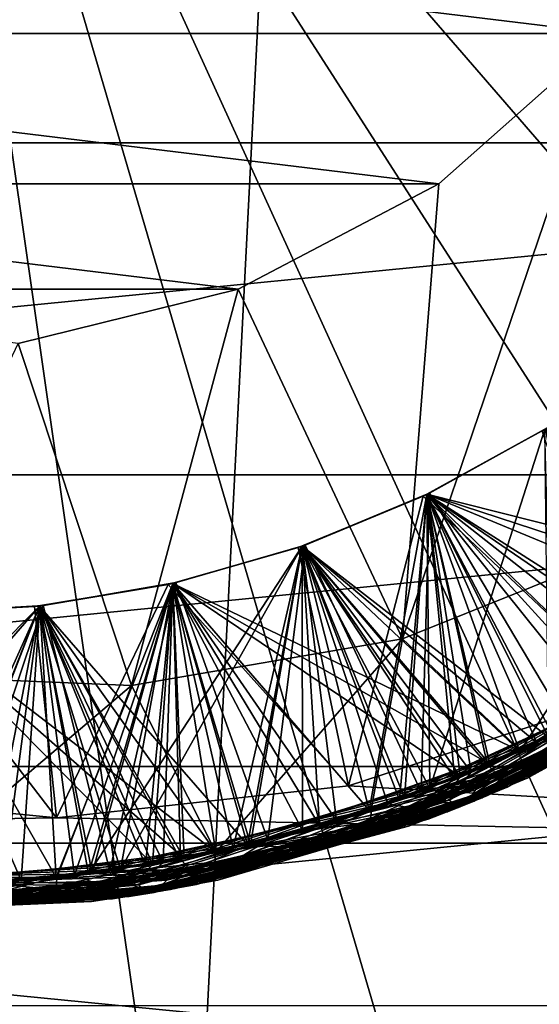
# Model space of a CAD drawing. Header units: metres. Extents: x -147 to 182, y -23 to 81.
# Tile 95 of 212: x 0.152 to 0.844, y -2.119 to -0.811. Entities that reach past the tile are written whole.
import ezdxf

# ---------------------------------------------------------------- set-up
doc = ezdxf.new("R2010")
doc.units = ezdxf.units.M
doc.layers.add('solid_ORA153_SW0001', color=7, linetype='CONTINUOUS')

msp = doc.modelspace()

# ---------------------------------------------------------------- linework, layer by layer
at = {"layer": 'solid_ORA153_SW0001'}
for points in [[(1.018779, 9.925352, -40.900002), (0, -9.9775, -40.900002), (0, 9.9775, -40.900002)], [(1.029396, -9.924256, -40.900002), (0, -9.9775, -40.900002), (1.018779, 9.925352, -40.900002)], [(0, 0, 41.419533), (0, -3.953293, 41.289154), (0.562612, -3.913054, 41.289154)], [(0, 0, 41.419533), (0.562612, -3.913054, 41.289154), (1.113771, -3.793157, 41.289154)], [(0, 0, 41.419533), (1.113771, -3.793157, 41.289154), (1.642257, -3.596042, 41.289154)], [(0, 0, 41.419533), (1.642257, -3.596042, 41.289154), (2.137311, -3.325722, 41.289154)], [(0, 0, 41.419533), (2.137311, -3.325722, 41.289154), (2.588856, -2.9877, 41.289154)], [(0, 0, 41.419533), (2.588856, -2.9877, 41.289154), (2.9877, -2.588856, 41.289154)], [(0, 0, 41.419533), (2.9877, -2.588856, 41.289154), (3.325722, -2.137311, 41.289154)], [(0, 0, 41.419533), (3.325722, -2.137311, 41.289154), (3.596042, -1.642257, 41.289154)], [(0, 0, 41.419533), (3.596042, -1.642257, 41.289154), (3.793157, -1.113771, 41.289154)], [(0, 0, 41.419533), (3.793157, -1.113771, 41.289154), (3.913054, -0.562612, 41.289154)], [(2.501204, -0.496465, 22.694569), (-2.501218, -0.496397, 22.694571), (-2.356516, -0.974336, 22.679079)], [(2.501204, -0.496465, 22.694569), (-2.356516, -0.974336, 22.679079), (2.356491, -0.974398, 22.679077)], [(-1.106815, -0.580916, 38.700001), (1.106815, -0.580916, 38.700001), (0.935646, -0.828896, 38.700001)], [(-1.106815, -0.580916, 38.700001), (0.935646, -0.828896, 38.700001), (-0.935646, -0.828896, 38.700001)], [(-0.935646, -0.828896, 38.700001), (0.935646, -0.828896, 38.700001), (0.71008, -1.028733, 38.700001)], [(-0.935646, -0.828896, 38.700001), (0.71008, -1.028733, 38.700001), (-0.71008, -1.028733, 38.700001)], [(0.935646, -0.828896, 32.400002), (1.006679, -1.495339, 32.400002), (0.661566, -1.633666, 32.400002)], [(0.71008, -1.028733, 32.400002), (0.935646, -0.828896, 32.400002), (0.661566, -1.633666, 32.400002)], [(0.935646, -0.828896, 38.700001), (0.935646, -0.828896, 32.400002), (0.71008, -1.028733, 32.400002)], [(0.71008, -1.028733, 38.700001), (0.935646, -0.828896, 38.700001), (0.71008, -1.028733, 32.400002)], [(2.356491, -0.974398, 22.679077), (-2.356516, -0.974336, 22.679079), (-2.120853, -1.415788, 22.655806)], [(2.356491, -0.974398, 22.679077), (-2.120853, -1.415788, 22.655806), (2.120819, -1.415841, 22.655802)], [(-0.71008, -1.028733, 38.700001), (0.71008, -1.028733, 38.700001), (0.443251, -1.168772, 38.700001)], [(-0.71008, -1.028733, 38.700001), (0.443251, -1.168772, 38.700001), (-0.443251, -1.168772, 38.700001)], [(0.443251, -1.168772, 32.400002), (0.71008, -1.028733, 32.400002), (0.661566, -1.633666, 32.400002)], [(0.71008, -1.028733, 38.700001), (0.71008, -1.028733, 32.400002), (0.443251, -1.168772, 32.400002)], [(0.443251, -1.168772, 38.700001), (0.71008, -1.028733, 38.700001), (0.443251, -1.168772, 32.400002)], [(-0.443251, -1.168772, 38.700001), (0.443251, -1.168772, 38.700001), (0.150683, -1.240886, 38.700001)], [(0.150683, -1.240886, 32.400002), (0.443251, -1.168772, 32.400002), (0.301337, -1.695653, 32.400002)], [(0.443251, -1.168772, 38.700001), (0.443251, -1.168772, 32.400002), (0.150683, -1.240886, 32.400002)], [(0.150683, -1.240886, 38.700001), (0.443251, -1.168772, 38.700001), (0.150683, -1.240886, 32.400002)], [(0.443251, -1.168772, 32.400002), (0.661566, -1.633666, 32.400002), (0.301337, -1.695653, 32.400002)], [(0.150683, -1.240886, 32.400002), (0.301337, -1.695653, 32.400002), (-0.057321, -1.680735, 32.400002)], [(0.68939, -1.443864, 27.600601), (0.847148, -1.357328, 27.613136), (0.967004, -1.705996, 27.4)], [(0.697549, -1.43994, 27.749285), (0.847148, -1.357328, 27.613136), (0.68939, -1.443864, 27.600601)], [(0.694243, -1.441536, 31.800976), (0.694202, -1.441556, 31.949026), (0.851193, -1.354795, 31.961521)], [(0.856049, -1.764285, 32.15778), (0.851193, -1.354795, 31.961521), (0.694202, -1.441556, 31.949026)], [(0.694202, -1.441556, 29.700972), (0.851193, -1.354795, 29.713469), (0.69821, -1.832491, 29.483107)], [(0.694252, -1.441532, 29.84903), (0.851193, -1.354795, 29.713469), (0.694202, -1.441556, 29.700972)], [(0.851193, -1.354795, 29.161522), (0.694243, -1.441536, 29.000977), (0.694202, -1.441556, 29.149025)], [(0.861491, -1.761634, 29.358122), (0.851193, -1.354795, 29.161522), (0.694202, -1.441556, 29.149025)], [(0.851251, -1.354759, 31.813473), (0.694243, -1.441536, 31.800976), (0.851193, -1.354795, 31.961521)], [(0.925247, -1.728999, 31.597292), (0.694243, -1.441536, 31.800976), (0.851251, -1.354759, 31.813473)], [(0.694243, -1.441536, 29.000977), (0.851251, -1.354759, 29.013474), (1.040867, -1.661962, 28.804886)], [(0.851193, -1.354795, 29.161522), (0.851251, -1.354759, 29.013474), (0.694243, -1.441536, 29.000977)], [(0.851251, -1.354759, 28.461527), (0.694278, -1.44152, 28.300978), (0.694243, -1.441536, 28.449028)], [(0.966606, -1.706222, 28.664873), (0.851251, -1.354759, 28.461527), (0.694243, -1.441536, 28.449028)], [(0.851251, -1.354759, 31.261526), (0.694278, -1.44152, 31.100979), (0.694243, -1.441536, 31.249029)], [(1.182451, -1.564395, 31.479557), (0.851251, -1.354759, 31.261526), (0.694243, -1.441536, 31.249029)], [(0.851253, -1.354758, 29.861526), (0.851193, -1.354795, 29.713469), (0.694252, -1.441532, 29.84903)], [(0.945995, -1.717735, 30.198633), (0.694252, -1.441532, 30.400976), (0.851253, -1.354758, 30.413473)], [(0.694278, -1.44152, 30.549032), (0.851253, -1.354758, 30.413473), (0.694252, -1.441532, 30.400976)], [(1.112729, -1.614731, 30.074671), (0.851253, -1.354758, 29.861526), (0.694252, -1.441532, 29.84903)], [(0.694278, -1.44152, 28.300978), (0.851294, -1.354732, 28.313477), (1.004177, -1.684384, 28.102444)], [(0.851251, -1.354759, 28.461527), (0.851294, -1.354732, 28.313477), (0.694278, -1.44152, 28.300978)], [(1.028268, -1.669786, 30.904043), (0.694278, -1.44152, 31.100979), (0.851294, -1.354732, 31.113478)], [(0.851251, -1.354759, 31.261526), (0.851294, -1.354732, 31.113478), (0.694278, -1.44152, 31.100979)], [(0.851294, -1.354732, 30.561529), (0.851253, -1.354758, 30.413473), (0.694278, -1.44152, 30.549032)], [(1.147866, -1.589945, 30.777115), (0.851294, -1.354732, 30.561529), (0.694278, -1.44152, 30.549032)], [(0.854032, -1.353007, 27.761755), (0.847148, -1.357328, 27.613136), (0.697549, -1.43994, 27.749285)], [(0.882637, -1.751135, 27.959463), (0.854032, -1.353007, 27.761755), (0.697549, -1.43994, 27.749285)], [(0.851193, -1.354795, 29.713469), (1.077057, -1.63874, 29.507328), (0.69821, -1.832491, 29.483107)], [(2.120819, -1.415841, 22.655802), (-2.120853, -1.415788, 22.655806), (-1.803051, -1.803193, 22.628267)], [(2.120819, -1.415841, 22.655802), (-1.803051, -1.803193, 22.628267), (1.80301, -1.803234, 22.628263)], [(0.522862, -1.512156, 27.588062), (0.68939, -1.443864, 27.600601), (0.589864, -1.828928, 27.4)], [(0.532209, -1.508891, 27.736805), (0.68939, -1.443864, 27.600601), (0.522862, -1.512156, 27.588062)], [(0.528387, -1.510234, 31.788469), (0.528339, -1.510251, 31.936518), (0.694202, -1.441556, 31.949026)], [(0.856049, -1.764285, 32.15778), (0.694202, -1.441556, 31.949026), (0.528339, -1.510251, 31.936518)], [(0.528339, -1.510251, 29.688465), (0.694202, -1.441556, 29.700972), (0.69821, -1.832491, 29.483107)], [(0.52843, -1.510219, 29.836525), (0.694202, -1.441556, 29.700972), (0.528339, -1.510251, 29.688465)], [(0.694202, -1.441556, 29.149025), (0.528387, -1.510234, 28.988468), (0.528339, -1.510251, 29.136518)], [(0.664431, -1.845008, 29.345961), (0.694202, -1.441556, 29.149025), (0.528339, -1.510251, 29.136518)], [(0.694243, -1.441536, 31.800976), (0.528387, -1.510234, 31.788469), (0.694202, -1.441556, 31.949026)], [(0.731363, -1.819514, 31.585129), (0.528387, -1.510234, 31.788469), (0.694243, -1.441536, 31.800976)], [(0.528387, -1.510234, 28.988468), (0.694243, -1.441536, 29.000977), (0.657863, -1.847359, 28.780664)], [(0.694202, -1.441556, 29.149025), (0.694243, -1.441536, 29.000977), (0.528387, -1.510234, 28.988468)], [(0.694243, -1.441536, 28.449028), (0.528454, -1.510211, 28.288473), (0.528387, -1.510234, 28.436522)], [(0.774956, -1.801378, 28.652712), (0.694243, -1.441536, 28.449028), (0.528387, -1.510234, 28.436522)], [(0.694243, -1.441536, 31.249029), (0.528454, -1.510211, 31.088474), (0.528387, -1.510234, 31.236523)], [(0.817159, -1.782631, 31.455336), (0.694243, -1.441536, 31.249029), (0.528387, -1.510234, 31.236523)], [(0.694252, -1.441532, 29.84903), (0.694202, -1.441556, 29.700972), (0.52843, -1.510219, 29.836525)], [(0.753214, -1.810577, 30.18647), (0.52843, -1.510219, 30.388472), (0.694252, -1.441532, 30.400976)], [(0.528454, -1.510211, 30.536528), (0.694252, -1.441532, 30.400976), (0.52843, -1.510219, 30.388472)], [(0.738221, -1.816742, 30.050449), (0.694252, -1.441532, 29.84903), (0.52843, -1.510219, 29.836525)], [(0.528454, -1.510211, 28.288473), (0.694278, -1.44152, 28.300978), (0.6172, -1.86134, 28.07822)], [(0.694243, -1.441536, 28.449028), (0.694278, -1.44152, 28.300978), (0.528454, -1.510211, 28.288473)], [(0.840221, -1.771877, 30.89188), (0.528454, -1.510211, 31.088474), (0.694278, -1.44152, 31.100979)], [(0.694243, -1.441536, 31.249029), (0.694278, -1.44152, 31.100979), (0.528454, -1.510211, 31.088474)], [(0.694278, -1.44152, 30.549032), (0.694252, -1.441532, 30.400976), (0.528454, -1.510211, 30.536528)], [(0.777877, -1.800119, 30.752892), (0.694278, -1.44152, 30.549032), (0.528454, -1.510211, 30.536528)], [(0.697549, -1.43994, 27.749285), (0.68939, -1.443864, 27.600601), (0.532209, -1.508891, 27.736805)], [(0.686594, -1.836875, 27.947302), (0.697549, -1.43994, 27.749285), (0.532209, -1.508891, 27.736805)], [(0.68939, -1.443864, 27.600601), (0.967004, -1.705996, 27.4), (0.589864, -1.828928, 27.4)], [(0.694278, -1.44152, 28.300978), (1.004177, -1.684384, 28.102444), (0.6172, -1.86134, 28.07822)], [(0.694243, -1.441536, 29.000977), (1.040867, -1.661962, 28.804886), (0.657863, -1.847359, 28.780664)], [(0.664431, -1.845008, 29.345961), (0.861491, -1.761634, 29.358122), (0.694202, -1.441556, 29.149025)], [(0.686594, -1.836875, 27.947302), (0.882637, -1.751135, 27.959463), (0.697549, -1.43994, 27.749285)], [(0.925247, -1.728999, 31.597292), (0.731363, -1.819514, 31.585129), (0.694243, -1.441536, 31.800976)], [(0.774956, -1.801378, 28.652712), (0.966606, -1.706222, 28.664873), (0.694243, -1.441536, 28.449028)], [(0.817159, -1.782631, 31.455336), (1.182451, -1.564395, 31.479557), (0.694243, -1.441536, 31.249029)], [(0.945995, -1.717735, 30.198633), (0.753214, -1.810577, 30.18647), (0.694252, -1.441532, 30.400976)], [(0.738221, -1.816742, 30.050449), (1.112729, -1.614731, 30.074671), (0.694252, -1.441532, 29.84903)], [(1.028268, -1.669786, 30.904043), (0.840221, -1.771877, 30.89188), (0.694278, -1.44152, 31.100979)], [(0.777877, -1.800119, 30.752892), (1.147866, -1.589945, 30.777115), (0.694278, -1.44152, 30.549032)], [(0.818829, -1.781864, 32.290539), (0.661566, -1.633666, 32.400002), (1.006679, -1.495339, 32.400002)], [(1.008092, -1.682044, 32.302704), (0.818829, -1.781864, 32.290539), (1.006679, -1.495339, 32.400002)], [(0.528387, -1.510234, 28.988468), (0.657863, -1.847359, 28.780664), (0.243884, -1.945775, 28.756441)], [(0.356036, -1.559884, 28.975973), (0.528387, -1.510234, 28.988468), (0.243884, -1.945775, 28.756441)], [(0.528339, -1.510251, 29.688465), (0.69821, -1.832491, 29.483107), (0.286488, -1.93996, 29.458885)], [(0.355995, -1.559893, 29.67597), (0.528339, -1.510251, 29.688465), (0.286488, -1.93996, 29.458885)], [(0.349784, -1.561298, 27.575527), (0.522862, -1.512156, 27.588062), (0.589864, -1.828928, 27.4)], [(0.360388, -1.558884, 27.724339), (0.522862, -1.512156, 27.588062), (0.349784, -1.561298, 27.575527)], [(0.356036, -1.559884, 31.775974), (0.355995, -1.559893, 31.924025), (0.528339, -1.510251, 31.936518)], [(0.455323, -1.907407, 32.133556), (0.528339, -1.510251, 31.936518), (0.355995, -1.559893, 31.924025)], [(0.356077, -1.559875, 29.82403), (0.528339, -1.510251, 29.688465), (0.355995, -1.559893, 29.67597)], [(0.528339, -1.510251, 29.136518), (0.356036, -1.559884, 28.975973), (0.355995, -1.559893, 29.124023)], [(0.459459, -1.906415, 29.333797), (0.528339, -1.510251, 29.136518), (0.355995, -1.559893, 29.124023)], [(0.528387, -1.510234, 31.788469), (0.356036, -1.559884, 31.775974), (0.528339, -1.510251, 31.936518)], [(0.52877, -1.888365, 31.572968), (0.356036, -1.559884, 31.775974), (0.528387, -1.510234, 31.788469)], [(0.528339, -1.510251, 29.136518), (0.528387, -1.510234, 28.988468), (0.356036, -1.559884, 28.975973)], [(0.528387, -1.510234, 28.436522), (0.356099, -1.55987, 28.275978), (0.356036, -1.559884, 28.424026)], [(0.57408, -1.875087, 28.640549), (0.528387, -1.510234, 28.436522), (0.356036, -1.559884, 28.424026)], [(0.528387, -1.510234, 31.236523), (0.356099, -1.55987, 31.075977), (0.356036, -1.559884, 31.224028)], [(0.817159, -1.782631, 31.455336), (0.528387, -1.510234, 31.236523), (0.356036, -1.559884, 31.224028)], [(0.52843, -1.510219, 29.836525), (0.528339, -1.510251, 29.688465), (0.356077, -1.559875, 29.82403)], [(0.551465, -1.881863, 30.174309), (0.356077, -1.559875, 30.375977), (0.52843, -1.510219, 30.388472)], [(0.356099, -1.55987, 30.524031), (0.52843, -1.510219, 30.388472), (0.356077, -1.559875, 30.375977)], [(0.738221, -1.816742, 30.050449), (0.52843, -1.510219, 29.836525), (0.356077, -1.559875, 29.82403)], [(0.356099, -1.55987, 28.275978), (0.528454, -1.510211, 28.288473), (0.6172, -1.86134, 28.07822)], [(0.528387, -1.510234, 28.436522), (0.528454, -1.510211, 28.288473), (0.356099, -1.55987, 28.275978)], [(0.436475, -1.911808, 30.867556), (0.356099, -1.55987, 31.075977), (0.528454, -1.510211, 31.088474)], [(0.528387, -1.510234, 31.236523), (0.528454, -1.510211, 31.088474), (0.356099, -1.55987, 31.075977)], [(0.528454, -1.510211, 30.536528), (0.52843, -1.510219, 30.388472), (0.356099, -1.55987, 30.524031)], [(0.777877, -1.800119, 30.752892), (0.528454, -1.510211, 30.536528), (0.356099, -1.55987, 30.524031)], [(0.532209, -1.508891, 27.736805), (0.522862, -1.512156, 27.588062), (0.360388, -1.558884, 27.724339)], [(0.482377, -1.900746, 27.935139), (0.532209, -1.508891, 27.736805), (0.360388, -1.558884, 27.724339)], [(0.642171, -1.852873, 30.879719), (0.436475, -1.911808, 30.867556), (0.528454, -1.510211, 31.088474)], [(0.455323, -1.907407, 32.133556), (0.856049, -1.764285, 32.15778), (0.528339, -1.510251, 31.936518)], [(0.459459, -1.906415, 29.333797), (0.664431, -1.845008, 29.345961), (0.528339, -1.510251, 29.136518)], [(0.482377, -1.900746, 27.935139), (0.686594, -1.836875, 27.947302), (0.532209, -1.508891, 27.736805)], [(0.731363, -1.819514, 31.585129), (0.52877, -1.888365, 31.572968), (0.528387, -1.510234, 31.788469)], [(0.57408, -1.875087, 28.640549), (0.774956, -1.801378, 28.652712), (0.528387, -1.510234, 28.436522)], [(0.753214, -1.810577, 30.18647), (0.551465, -1.881863, 30.174309), (0.52843, -1.510219, 30.388472)], [(0.840221, -1.771877, 30.89188), (0.642171, -1.852873, 30.879719), (0.528454, -1.510211, 31.088474)], [(0.172226, -1.590704, 27.562988), (0.349784, -1.561298, 27.575527), (0.201641, -1.871372, 27.4)], [(0.183877, -1.589399, 27.711859), (0.349784, -1.561298, 27.575527), (0.172226, -1.590704, 27.562988)], [(0.179127, -1.589941, 31.763472), (0.179069, -1.589948, 31.911522), (0.355995, -1.559893, 31.924025)], [(0.455323, -1.907407, 32.133556), (0.355995, -1.559893, 31.924025), (0.179069, -1.589948, 31.911522)], [(0.179069, -1.589948, 29.663467), (0.355995, -1.559893, 29.67597), (0.286488, -1.93996, 29.458885)], [(0.1792, -1.589933, 29.811531), (0.355995, -1.559893, 29.67597), (0.179069, -1.589948, 29.663467)], [(0.355995, -1.559893, 29.124023), (0.179127, -1.589941, 28.963472), (0.179069, -1.589948, 29.111521)], [(0.249017, -1.945125, 29.321636), (0.355995, -1.559893, 29.124023), (0.179069, -1.589948, 29.111521)], [(0.356036, -1.559884, 31.775974), (0.179127, -1.589941, 31.763472), (0.355995, -1.559893, 31.924025)], [(0.319883, -1.934734, 31.560804), (0.179127, -1.589941, 31.763472), (0.356036, -1.559884, 31.775974)], [(0.179127, -1.589941, 28.963472), (0.356036, -1.559884, 28.975973), (0.243884, -1.945775, 28.756441)], [(0.355995, -1.559893, 29.124023), (0.356036, -1.559884, 28.975973), (0.179127, -1.589941, 28.963472)], [(0.356036, -1.559884, 28.424026), (0.179234, -1.589929, 28.263479), (0.179127, -1.589941, 28.411526)], [(0.36637, -1.926472, 28.628387), (0.356036, -1.559884, 28.424026), (0.179127, -1.589941, 28.411526)], [(0.356036, -1.559884, 31.224028), (0.179234, -1.589929, 31.06348), (0.179127, -1.589941, 31.211525)], [(0.413392, -1.916932, 31.431112), (0.356036, -1.559884, 31.224028), (0.179127, -1.589941, 31.211525)], [(0.356077, -1.559875, 29.82403), (0.355995, -1.559893, 29.67597), (0.1792, -1.589933, 29.811531)], [(0.343151, -1.930743, 30.162146), (0.1792, -1.589933, 30.363478), (0.356077, -1.559875, 30.375977)], [(0.179234, -1.589929, 30.511534), (0.356077, -1.559875, 30.375977), (0.1792, -1.589933, 30.363478)], [(0.328954, -1.933212, 30.026228), (0.356077, -1.559875, 29.82403), (0.1792, -1.589933, 29.811531)], [(0.179234, -1.589929, 28.263479), (0.356099, -1.55987, 28.275978), (0.201163, -1.950655, 28.053999)], [(0.356036, -1.559884, 28.424026), (0.356099, -1.55987, 28.275978), (0.179234, -1.589929, 28.263479)], [(0.225583, -1.947982, 30.855394), (0.179234, -1.589929, 31.06348), (0.356099, -1.55987, 31.075977)], [(0.356036, -1.559884, 31.224028), (0.356099, -1.55987, 31.075977), (0.179234, -1.589929, 31.06348)], [(0.356099, -1.55987, 30.524031), (0.356077, -1.559875, 30.375977), (0.179234, -1.589929, 30.511534)], [(0.371263, -1.925535, 30.72867), (0.356099, -1.55987, 30.524031), (0.179234, -1.589929, 30.511534)], [(0.360388, -1.558884, 27.724339), (0.349784, -1.561298, 27.575527), (0.183877, -1.589399, 27.711859)], [(0.272416, -1.941986, 27.922977), (0.360388, -1.558884, 27.724339), (0.183877, -1.589399, 27.711859)], [(0.356099, -1.55987, 28.275978), (0.6172, -1.86134, 28.07822), (0.201163, -1.950655, 28.053999)], [(0.349784, -1.561298, 27.575527), (0.589864, -1.828928, 27.4), (0.201641, -1.871372, 27.4)], [(0.436475, -1.911808, 30.867556), (0.225583, -1.947982, 30.855394), (0.356099, -1.55987, 31.075977)], [(0.249017, -1.945125, 29.321636), (0.459459, -1.906415, 29.333797), (0.355995, -1.559893, 29.124023)], [(0.272416, -1.941986, 27.922977), (0.482377, -1.900746, 27.935139), (0.360388, -1.558884, 27.724339)], [(0.52877, -1.888365, 31.572968), (0.319883, -1.934734, 31.560804), (0.356036, -1.559884, 31.775974)], [(0.328954, -1.933212, 30.026228), (0.738221, -1.816742, 30.050449), (0.356077, -1.559875, 29.82403)], [(0.551465, -1.881863, 30.174309), (0.343151, -1.930743, 30.162146), (0.356077, -1.559875, 30.375977)], [(0.36637, -1.926472, 28.628387), (0.57408, -1.875087, 28.640549), (0.356036, -1.559884, 28.424026)], [(0.413392, -1.916932, 31.431112), (0.817159, -1.782631, 31.455336), (0.356036, -1.559884, 31.224028)], [(0.371263, -1.925535, 30.72867), (0.777877, -1.800119, 30.752892), (0.356099, -1.55987, 30.524031)], [(0.985231, -1.723072, 31.487129), (1.182451, -1.564395, 31.479557), (0.817159, -1.782631, 31.455336)], [(1.201119, -1.580252, 28.793064), (0.83536, -1.800572, 28.769053), (1.040867, -1.661962, 28.804886)], [(1.082932, -1.679321, 28.754852), (0.83536, -1.800572, 28.769053), (1.201119, -1.580252, 28.793064)], [(0.179127, -1.589941, 28.963472), (0.243884, -1.945775, 28.756441), (-0.181579, -1.952575, 28.73222)], [(-0.000016, -1.6, 28.950972), (0.179127, -1.589941, 28.963472), (-0.181579, -1.952575, 28.73222)], [(0.179069, -1.589948, 29.663467), (0.286488, -1.93996, 29.458885), (-0.138723, -1.956087, 29.434662)], [(-0.000052, -1.6, 29.65097), (0.179069, -1.589948, 29.663467), (-0.138723, -1.956087, 29.434662)], [(-0.007521, -1.599982, 27.550449), (0.172226, -1.590704, 27.562988), (0.201641, -1.871372, 27.4)], [(0.005167, -1.599992, 27.699387), (0.172226, -1.590704, 27.562988), (-0.007521, -1.599982, 27.550449)], [(-0.000016, -1.6, 31.750973), (-0.000052, -1.6, 31.899023), (0.179069, -1.589948, 31.911522)], [(0.033159, -1.96072, 32.109333), (0.179069, -1.589948, 31.911522), (-0.000052, -1.6, 31.899023)], [(0.00003, -1.6, 29.799028), (0.179069, -1.589948, 29.663467), (-0.000052, -1.6, 29.65097)], [(0.179069, -1.589948, 29.111521), (-0.000016, -1.6, 28.950972), (-0.000052, -1.6, 29.099024)], [(0.035611, -1.960677, 29.309473), (0.179069, -1.589948, 29.111521), (-0.000052, -1.6, 29.099024)], [(0.179127, -1.589941, 31.763472), (-0.000016, -1.6, 31.750973), (0.179069, -1.589948, 31.911522)], [(0.107186, -1.958068, 31.548643), (-0.000016, -1.6, 31.750973), (0.179127, -1.589941, 31.763472)], [(0.179069, -1.589948, 29.111521), (0.179127, -1.589941, 28.963472), (-0.000016, -1.6, 28.950972)], [(0.179127, -1.589941, 28.411526), (0.000056, -1.6, 28.250977), (-0.000016, -1.6, 28.399025)], [(0.154297, -1.95492, 28.616224), (0.179127, -1.589941, 28.411526), (-0.000016, -1.6, 28.399025)], [(0.179127, -1.589941, 31.211525), (0.000056, -1.6, 31.050978), (-0.000016, -1.6, 31.199026)], [(0.413392, -1.916932, 31.431112), (0.179127, -1.589941, 31.211525), (-0.000016, -1.6, 31.199026)], [(0.1792, -1.589933, 29.811531), (0.179069, -1.589948, 29.663467), (0.00003, -1.6, 29.799028)], [(0.130751, -1.956636, 30.149984), (0.00003, -1.6, 30.350975), (0.1792, -1.589933, 30.363478)], [(0.000056, -1.6, 30.499031), (0.1792, -1.589933, 30.363478), (0.00003, -1.6, 30.350975)], [(0.328954, -1.933212, 30.026228), (0.1792, -1.589933, 29.811531), (0.00003, -1.6, 29.799028)], [(0.000056, -1.6, 28.250977), (0.179234, -1.589929, 28.263479), (0.201163, -1.950655, 28.053999)], [(0.179127, -1.589941, 28.411526), (0.179234, -1.589929, 28.263479), (0.000056, -1.6, 28.250977)], [(0.012005, -1.960963, 30.843231), (0.000056, -1.6, 31.050978), (0.179234, -1.589929, 31.06348)], [(0.179127, -1.589941, 31.211525), (0.179234, -1.589929, 31.06348), (0.000056, -1.6, 31.050978)], [(0.179234, -1.589929, 30.511534), (0.1792, -1.589933, 30.363478), (0.000056, -1.6, 30.499031)], [(0.371263, -1.925535, 30.72867), (0.179234, -1.589929, 30.511534), (0.000056, -1.6, 30.499031)], [(0.183877, -1.589399, 27.711859), (0.172226, -1.590704, 27.562988), (0.005167, -1.599992, 27.699387)], [(0.059212, -1.960106, 27.910814), (0.183877, -1.589399, 27.711859), (0.005167, -1.599992, 27.699387)], [(0.225583, -1.947982, 30.855394), (0.012005, -1.960963, 30.843231), (0.179234, -1.589929, 31.06348)], [(0.033159, -1.96072, 32.109333), (0.455323, -1.907407, 32.133556), (0.179069, -1.589948, 31.911522)], [(0.035611, -1.960677, 29.309473), (0.249017, -1.945125, 29.321636), (0.179069, -1.589948, 29.111521)], [(0.059212, -1.960106, 27.910814), (0.272416, -1.941986, 27.922977), (0.183877, -1.589399, 27.711859)], [(0.319883, -1.934734, 31.560804), (0.107186, -1.958068, 31.548643), (0.179127, -1.589941, 31.763472)], [(0.343151, -1.930743, 30.162146), (0.130751, -1.956636, 30.149984), (0.1792, -1.589933, 30.363478)], [(0.154297, -1.95492, 28.616224), (0.36637, -1.926472, 28.628387), (0.179127, -1.589941, 28.411526)], [(1.040842, -1.690061, 30.79076), (1.147866, -1.589945, 30.777115), (0.777877, -1.800119, 30.752892)], [(1.195484, -1.584448, 28.001274), (0.882637, -1.751135, 27.959463), (0.82811, -1.803855, 27.977209)], [(1.195484, -1.584448, 28.001274), (0.82811, -1.803855, 27.977209), (1.145791, -1.637052, 28.026896)], [(0.000056, -1.6, 28.250977), (0.201163, -1.950655, 28.053999), (-0.224347, -1.948125, 28.029776)], [(-0.007521, -1.599982, 27.550449), (0.201641, -1.871372, 27.4), (-0.180869, -1.83362, 27.4)], [(-0.095801, -1.958659, 30.002005), (0.328954, -1.933212, 30.026228), (0.00003, -1.6, 29.799028)], [(-0.059613, -1.960094, 28.604063), (0.154297, -1.95492, 28.616224), (-0.000016, -1.6, 28.399025)], [(-0.052833, -1.960288, 30.704449), (0.371263, -1.925535, 30.72867), (0.000056, -1.6, 30.499031)], [(-0.009839, -1.960975, 31.406891), (0.413392, -1.916932, 31.431112), (-0.000016, -1.6, 31.199026)], [(1.165096, -1.606925, 28.699154), (0.966606, -1.706222, 28.664873), (0.79361, -1.819297, 28.675089)], [(1.165096, -1.606925, 28.699154), (0.79361, -1.819297, 28.675089), (1.136619, -1.643434, 28.726273)], [(0.827424, -1.818831, 32.206429), (1.19987, -1.597839, 32.230621), (0.928574, -1.754254, 32.183498)], [(1.090108, -1.674672, 32.255329), (1.19987, -1.597839, 32.230621), (0.827424, -1.818831, 32.206429)], [(1.095348, -1.655256, 30.094389), (1.112729, -1.614731, 30.074671), (0.738221, -1.816742, 30.050449)], [(1.148834, -1.618662, 29.489424), (0.77607, -1.82691, 29.46541), (1.077057, -1.63874, 29.507328)], [(1.106227, -1.664069, 29.456404), (0.77607, -1.82691, 29.46541), (1.148834, -1.618662, 29.489424)], [(0.801086, -1.830584, 31.50482), (1.176683, -1.614991, 31.529013), (0.985231, -1.723072, 31.487129)], [(1.099496, -1.668523, 31.555954), (1.176683, -1.614991, 31.529013), (0.801086, -1.830584, 31.50482)], [(0.413428, -1.916924, 32.266216), (0.301337, -1.695653, 32.400002), (0.661566, -1.633666, 32.400002)], [(0.619818, -1.860469, 32.278378), (0.413428, -1.916924, 32.266216), (0.661566, -1.633666, 32.400002)], [(0.818829, -1.781864, 32.290539), (0.619818, -1.860469, 32.278378), (0.661566, -1.633666, 32.400002)], [(1.134286, -1.628819, 29.397032), (0.861491, -1.761634, 29.358122), (0.758823, -1.834079, 29.372967)], [(1.134286, -1.628819, 29.397032), (0.758823, -1.834079, 29.372967), (1.127412, -1.649763, 29.42565)], [(0.774581, -1.841956, 30.803211), (1.153251, -1.631806, 30.827404), (1.040842, -1.690061, 30.79076)], [(1.108849, -1.662322, 30.856581), (1.153251, -1.631806, 30.827404), (0.774581, -1.841956, 30.803211)], [(0.77607, -1.82691, 29.46541), (0.69821, -1.832491, 29.483107), (1.077057, -1.63874, 29.507328)], [(0.747915, -1.852944, 30.101603), (1.129578, -1.648281, 30.125795), (1.095348, -1.655256, 30.094389)], [(1.118167, -1.656069, 30.157206), (1.129578, -1.648281, 30.125795), (0.747915, -1.852944, 30.101603)], [(1.136619, -1.643434, 28.726273), (0.757113, -1.849205, 28.702156), (1.082932, -1.679321, 28.754852)], [(0.79361, -1.819297, 28.675089), (0.757113, -1.849205, 28.702156), (1.136619, -1.643434, 28.726273)], [(1.145791, -1.637052, 28.026896), (0.767441, -1.844942, 28.002779), (1.059428, -1.694248, 28.053299)], [(0.82811, -1.803855, 27.977209), (0.767441, -1.844942, 28.002779), (1.145791, -1.637052, 28.026896)], [(0.715988, -1.851221, 30.070377), (1.095348, -1.655256, 30.094389), (0.738221, -1.816742, 30.050449)], [(0.747915, -1.852944, 30.101603), (1.095348, -1.655256, 30.094389), (0.715988, -1.851221, 30.070377)], [(0.72396, -1.848179, 30.162252), (0.945995, -1.717735, 30.198633), (1.103272, -1.650053, 30.186317)], [(0.72396, -1.848179, 30.162252), (1.103272, -1.650053, 30.186317), (0.736379, -1.857581, 30.133089)], [(1.103272, -1.650053, 30.186317), (1.118167, -1.656069, 30.157206), (0.736379, -1.857581, 30.133089)], [(0.736379, -1.857581, 30.133089), (1.118167, -1.656069, 30.157206), (0.747915, -1.852944, 30.101603)], [(1.127412, -1.649763, 29.42565), (0.746761, -1.853409, 29.401533), (1.106227, -1.664069, 29.456404)], [(0.758823, -1.834079, 29.372967), (0.746761, -1.853409, 29.401533), (1.127412, -1.649763, 29.42565)], [(0.83536, -1.800572, 28.769053), (0.657863, -1.847359, 28.780664), (1.040867, -1.661962, 28.804886)], [(0.689211, -1.861417, 30.860165), (0.840221, -1.771877, 30.89188), (1.028268, -1.669786, 30.904043)], [(0.689211, -1.861417, 30.860165), (1.028268, -1.669786, 30.904043), (1.072168, -1.670431, 30.884232)], [(0.689211, -1.861417, 30.860165), (1.072168, -1.670431, 30.884232), (0.725935, -1.861687, 30.832464)], [(0.704979, -1.869724, 32.231213), (1.090108, -1.674672, 32.255329), (0.827424, -1.818831, 32.206429)], [(1.008843, -1.709421, 32.280056), (1.090108, -1.674672, 32.255329), (0.704979, -1.869724, 32.231213)], [(0.715469, -1.865735, 31.531837), (1.099496, -1.668523, 31.555954), (0.801086, -1.830584, 31.50482)], [(1.040688, -1.690223, 31.582144), (1.099496, -1.668523, 31.555954), (0.715469, -1.865735, 31.531837)], [(1.106227, -1.664069, 29.456404), (0.721743, -1.863317, 29.432213), (0.77607, -1.82691, 29.46541)], [(0.746761, -1.853409, 29.401533), (0.721743, -1.863317, 29.432213), (1.106227, -1.664069, 29.456404)], [(0.725935, -1.861687, 30.832464), (1.108849, -1.662322, 30.856581), (0.774581, -1.841956, 30.803211)], [(1.072168, -1.670431, 30.884232), (1.108849, -1.662322, 30.856581), (0.725935, -1.861687, 30.832464)], [(-0.011604, -1.960966, 32.24189), (-0.057321, -1.680735, 32.400002), (0.301337, -1.695653, 32.400002)], [(0.893759, -1.772309, 28.072695), (0.6172, -1.86134, 28.07822), (1.004177, -1.684384, 28.102444)], [(1.082932, -1.679321, 28.754852), (0.695709, -1.873193, 28.730661), (0.83536, -1.800572, 28.769053)], [(0.757113, -1.849205, 28.702156), (0.695709, -1.873193, 28.730661), (1.082932, -1.679321, 28.754852)], [(1.008843, -1.709421, 32.280056), (0.818829, -1.781864, 32.290539), (1.008092, -1.682044, 32.302704)], [(0.202115, -1.950556, 32.254051), (-0.011604, -1.960966, 32.24189), (0.301337, -1.695653, 32.400002)], [(0.413428, -1.916924, 32.266216), (0.202115, -1.950556, 32.254051), (0.301337, -1.695653, 32.400002)], [(0.65422, -1.874001, 31.558077), (0.925247, -1.728999, 31.597292), (1.040688, -1.690223, 31.582144)], [(0.65422, -1.874001, 31.558077), (1.040688, -1.690223, 31.582144), (0.715469, -1.865735, 31.531837)], [(0.6553, -1.873563, 30.766747), (1.040842, -1.690061, 30.79076), (0.777877, -1.800119, 30.752892)], [(0.774581, -1.841956, 30.803211), (1.040842, -1.690061, 30.79076), (0.6553, -1.873563, 30.766747)], [(1.059428, -1.694248, 28.053299), (0.669541, -1.882705, 28.029108), (0.893759, -1.772309, 28.072695)], [(0.767441, -1.844942, 28.002779), (0.669541, -1.882705, 28.029108), (1.059428, -1.694248, 28.053299)], [(0.589864, -1.828928, 27.4), (0.967004, -1.705996, 27.4), (1.907236, -1.904952, 27.4)], [(0.619, -1.885928, 32.255989), (0.818829, -1.781864, 32.290539), (1.008843, -1.709421, 32.280056)], [(0.619, -1.885928, 32.255989), (1.008843, -1.709421, 32.280056), (0.704979, -1.869724, 32.231213)], [(0.79361, -1.819297, 28.675089), (0.966606, -1.706222, 28.664873), (0.774956, -1.801378, 28.652712)], [(0.593915, -1.893917, 31.463118), (0.985231, -1.723072, 31.487129), (0.817159, -1.782631, 31.455336)], [(0.801086, -1.830584, 31.50482), (0.985231, -1.723072, 31.487129), (0.593915, -1.893917, 31.463118)], [(0.72396, -1.848179, 30.162252), (0.753214, -1.810577, 30.18647), (0.945995, -1.717735, 30.198633)], [(0.65422, -1.874001, 31.558077), (0.731363, -1.819514, 31.585129), (0.925247, -1.728999, 31.597292)], [(0.82811, -1.803855, 27.977209), (0.882637, -1.751135, 27.959463), (0.686594, -1.836875, 27.947302)], [(0.5319, -1.91226, 32.159485), (0.856049, -1.764285, 32.15778), (0.455323, -1.907407, 32.133556)], [(0.5319, -1.91226, 32.159485), (0.928574, -1.754254, 32.183498), (0.856049, -1.764285, 32.15778)], [(0.827424, -1.818831, 32.206429), (0.928574, -1.754254, 32.183498), (0.5319, -1.91226, 32.159485)], [(0.758823, -1.834079, 29.372967), (0.861491, -1.761634, 29.358122), (0.664431, -1.845008, 29.345961)], [(0.893759, -1.772309, 28.072695), (0.494036, -1.92245, 28.048681), (0.6172, -1.86134, 28.07822)], [(0.669541, -1.882705, 28.029108), (0.494036, -1.92245, 28.048681), (0.893759, -1.772309, 28.072695)], [(0.689211, -1.861417, 30.860165), (0.642171, -1.852873, 30.879719), (0.840221, -1.771877, 30.89188)], [(0.593915, -1.893917, 31.463118), (0.817159, -1.782631, 31.455336), (0.413392, -1.916932, 31.431112)], [(0.619, -1.885928, 32.255989), (0.619818, -1.860469, 32.278378), (0.818829, -1.781864, 32.290539)], [(1.80301, -1.803234, 22.628263), (-1.803051, -1.803193, 22.628267), (-1.415617, -2.120968, 22.600697)], [(1.80301, -1.803234, 22.628263), (-1.415617, -2.120968, 22.600697), (1.415571, -2.120998, 22.600693)], [(0.6553, -1.873563, 30.766747), (0.777877, -1.800119, 30.752892), (0.371263, -1.925535, 30.72867)], [(0.82811, -1.803855, 27.977209), (0.482377, -1.900746, 27.935139), (0.422247, -1.939424, 27.953144)], [(0.82811, -1.803855, 27.977209), (0.422247, -1.939424, 27.953144), (0.767441, -1.844942, 28.002779)], [(0.83536, -1.800572, 28.769053), (0.430945, -1.937568, 28.745041), (0.657863, -1.847359, 28.780664)], [(0.695709, -1.873193, 28.730661), (0.430945, -1.937568, 28.745041), (0.83536, -1.800572, 28.769053)], [(0.82811, -1.803855, 27.977209), (0.686594, -1.836875, 27.947302), (0.482377, -1.900746, 27.935139)], [(0.79361, -1.819297, 28.675089), (0.774956, -1.801378, 28.652712), (0.57408, -1.875087, 28.640549)], [(0.715988, -1.851221, 30.070377), (0.738221, -1.816742, 30.050449), (0.328954, -1.933212, 30.026228)], [(0.416112, -1.954387, 32.182232), (0.827424, -1.818831, 32.206429), (0.5319, -1.91226, 32.159485)], [(0.704979, -1.869724, 32.231213), (0.827424, -1.818831, 32.206429), (0.416112, -1.954387, 32.182232)], [(0.72396, -1.848179, 30.162252), (0.551465, -1.881863, 30.174309), (0.753214, -1.810577, 30.18647)], [(0.201641, -1.871372, 27.4), (0.589864, -1.828928, 27.4), (1.907236, -1.904952, 27.4)], [(0.77607, -1.82691, 29.46541), (0.367393, -1.950617, 29.441399), (0.69821, -1.832491, 29.483107)], [(0.721743, -1.863317, 29.432213), (0.367393, -1.950617, 29.441399), (0.77607, -1.82691, 29.46541)], [(0.79361, -1.819297, 28.675089), (0.57408, -1.875087, 28.640549), (0.38524, -1.947113, 28.651024)], [(0.79361, -1.819297, 28.675089), (0.38524, -1.947113, 28.651024), (0.757113, -1.849205, 28.702156)], [(0.38786, -1.960189, 31.480625), (0.801086, -1.830584, 31.50482), (0.593915, -1.893917, 31.463118)], [(0.715469, -1.865735, 31.531837), (0.801086, -1.830584, 31.50482), (0.38786, -1.960189, 31.480625)], [(0.65422, -1.874001, 31.558077), (0.52877, -1.888365, 31.572968), (0.731363, -1.819514, 31.585129)], [(-0.180869, -1.83362, 27.4), (0.201641, -1.871372, 27.4), (-1.907236, -1.904952, 27.4)], [(0.367393, -1.950617, 29.441399), (0.286488, -1.93996, 29.458885), (0.69821, -1.832491, 29.483107)], [(0.758823, -1.834079, 29.372967), (0.459459, -1.906415, 29.333797), (0.348093, -1.954095, 29.348902)], [(0.758823, -1.834079, 29.372967), (0.348093, -1.954095, 29.348902), (0.746761, -1.853409, 29.401533)], [(0.767441, -1.844942, 28.002779), (0.35327, -1.966717, 27.978662), (0.669541, -1.882705, 28.029108)], [(0.422247, -1.939424, 27.953144), (0.35327, -1.966717, 27.978662), (0.767441, -1.844942, 28.002779)], [(0.359528, -1.965583, 30.779018), (0.774581, -1.841956, 30.803211), (0.6553, -1.873563, 30.766747)], [(0.725935, -1.861687, 30.832464), (0.774581, -1.841956, 30.803211), (0.359528, -1.965583, 30.779018)], [(0.758823, -1.834079, 29.372967), (0.664431, -1.845008, 29.345961), (0.459459, -1.906415, 29.333797)], [(0.430945, -1.937568, 28.745041), (0.243884, -1.945775, 28.756441), (0.657863, -1.847359, 28.780664)], [(0.274218, -1.965881, 30.8361), (0.436475, -1.911808, 30.867556), (0.642171, -1.852873, 30.879719)], [(0.274218, -1.965881, 30.8361), (0.642171, -1.852873, 30.879719), (0.689211, -1.861417, 30.860165)], [(0.303495, -1.961517, 30.046364), (0.715988, -1.851221, 30.070377), (0.328954, -1.933212, 30.026228)], [(0.331121, -1.970567, 30.07741), (0.715988, -1.851221, 30.070377), (0.303495, -1.961517, 30.046364)], [(0.310996, -1.9604, 30.138186), (0.551465, -1.881863, 30.174309), (0.72396, -1.848179, 30.162252)], [(0.310996, -1.9604, 30.138186), (0.72396, -1.848179, 30.162252), (0.32022, -1.97239, 30.108973)], [(0.72396, -1.848179, 30.162252), (0.736379, -1.857581, 30.133089), (0.32022, -1.97239, 30.108973)], [(0.32022, -1.97239, 30.108973), (0.736379, -1.857581, 30.133089), (0.331121, -1.970567, 30.07741)], [(0.331121, -1.970567, 30.07741), (0.747915, -1.852944, 30.101603), (0.715988, -1.851221, 30.070377)], [(0.736379, -1.857581, 30.133089), (0.747915, -1.852944, 30.101603), (0.331121, -1.970567, 30.07741)], [(0.746761, -1.853409, 29.401533), (0.331254, -1.970545, 29.377417), (0.721743, -1.863317, 29.432213)], [(0.348093, -1.954095, 29.348902), (0.331254, -1.970545, 29.377417), (0.746761, -1.853409, 29.401533)], [(0.757113, -1.849205, 28.702156), (0.342267, -1.968662, 28.67804), (0.695709, -1.873193, 28.730661)], [(0.38524, -1.947113, 28.651024), (0.342267, -1.968662, 28.67804), (0.757113, -1.849205, 28.702156)], [(0.494036, -1.92245, 28.048681), (0.201163, -1.950655, 28.053999), (0.6172, -1.86134, 28.07822)], [(0.274218, -1.965881, 30.8361), (0.689211, -1.861417, 30.860165), (0.309138, -1.974157, 30.808348)], [(0.286945, -1.977505, 32.207096), (0.704979, -1.869724, 32.231213), (0.416112, -1.954387, 32.182232)], [(0.619, -1.885928, 32.255989), (0.704979, -1.869724, 32.231213), (0.286945, -1.977505, 32.207096)], [(0.298046, -1.975862, 31.507721), (0.715469, -1.865735, 31.531837), (0.38786, -1.960189, 31.480625)], [(0.65422, -1.874001, 31.558077), (0.715469, -1.865735, 31.531837), (0.298046, -1.975862, 31.507721)], [(0.721743, -1.863317, 29.432213), (0.303362, -1.975053, 29.408022), (0.367393, -1.950617, 29.441399)], [(0.331254, -1.970545, 29.377417), (0.303362, -1.975053, 29.408022), (0.721743, -1.863317, 29.432213)], [(0.689211, -1.861417, 30.860165), (0.725935, -1.861687, 30.832464), (0.309138, -1.974157, 30.808348)], [(0.309138, -1.974157, 30.808348), (0.725935, -1.861687, 30.832464), (0.359528, -1.965583, 30.779018)], [(0.619, -1.885928, 32.255989), (0.413428, -1.916924, 32.266216), (0.619818, -1.860469, 32.278378)], [(0.201641, -1.871372, 27.4), (1.907236, -1.904952, 27.4), (-1.907236, -1.904952, 27.4)], [(0.237343, -1.970673, 31.534012), (0.52877, -1.888365, 31.572968), (0.65422, -1.874001, 31.558077)], [(0.237343, -1.970673, 31.534012), (0.65422, -1.874001, 31.558077), (0.298046, -1.975862, 31.507721)], [(0.239432, -1.970363, 30.742735), (0.6553, -1.873563, 30.766747), (0.371263, -1.925535, 30.72867)], [(0.359528, -1.965583, 30.779018), (0.6553, -1.873563, 30.766747), (0.239432, -1.970363, 30.742735)], [(0.669541, -1.882705, 28.029108), (0.248209, -1.982739, 28.004917), (0.494036, -1.92245, 28.048681)], [(0.35327, -1.966717, 27.978662), (0.248209, -1.982739, 28.004917), (0.669541, -1.882705, 28.029108)], [(0.695709, -1.873193, 28.730661), (0.275812, -1.979088, 28.706469), (0.430945, -1.937568, 28.745041)], [(0.342267, -1.968662, 28.67804), (0.275812, -1.979088, 28.706469), (0.695709, -1.873193, 28.730661)], [(0.310996, -1.9604, 30.138186), (0.343151, -1.930743, 30.162146), (0.551465, -1.881863, 30.174309)], [(0.38524, -1.947113, 28.651024), (0.57408, -1.875087, 28.640549), (0.36637, -1.926472, 28.628387)], [(0.175115, -1.977117, 31.439104), (0.593915, -1.893917, 31.463118), (0.413392, -1.916932, 31.431112)], [(0.38786, -1.960189, 31.480625), (0.593915, -1.893917, 31.463118), (0.175115, -1.977117, 31.439104)], [(0.200385, -1.974774, 32.231926), (0.413428, -1.916924, 32.266216), (0.619, -1.885928, 32.255989)], [(0.200385, -1.974774, 32.231926), (0.619, -1.885928, 32.255989), (0.286945, -1.977505, 32.207096)], [(0.237343, -1.970673, 31.534012), (0.319883, -1.934734, 31.560804), (0.52877, -1.888365, 31.572968)], [(1.498609, -2.240661, 27.4), (-1.498609, -2.240661, 27.4), (-1.907236, -1.904952, 27.4)], [(1.907236, -1.904952, 27.4), (1.498609, -2.240661, 27.4), (-1.907236, -1.904952, 27.4)], [(0.110612, -1.981773, 32.135475), (0.455323, -1.907407, 32.133556), (0.033159, -1.96072, 32.109333)], [(0.110612, -1.981773, 32.135475), (0.5319, -1.91226, 32.159485), (0.455323, -1.907407, 32.133556)], [(0.348093, -1.954095, 29.348902), (0.459459, -1.906415, 29.333797), (0.249017, -1.945125, 29.321636)], [(0.422247, -1.939424, 27.953144), (0.482377, -1.900746, 27.935139), (0.272416, -1.941986, 27.922977)], [(0.175115, -1.977117, 31.439104), (0.413392, -1.916932, 31.431112), (-0.009839, -1.960975, 31.406891)], [(0.494036, -1.92245, 28.048681), (0.071452, -1.983628, 28.02467), (0.201163, -1.950655, 28.053999)], [(0.248209, -1.982739, 28.004917), (0.071452, -1.983628, 28.02467), (0.494036, -1.92245, 28.048681)], [(0.416112, -1.954387, 32.182232), (0.5319, -1.91226, 32.159485), (0.110612, -1.981773, 32.135475)], [(0.200385, -1.974774, 32.231926), (0.202115, -1.950556, 32.254051), (0.413428, -1.916924, 32.266216)], [(0.274218, -1.965881, 30.8361), (0.225583, -1.947982, 30.855394), (0.436475, -1.911808, 30.867556)], [(0.303495, -1.961517, 30.046364), (0.328954, -1.933212, 30.026228), (-0.095801, -1.958659, 30.002005)], [(0.239432, -1.970363, 30.742735), (0.371263, -1.925535, 30.72867), (-0.052833, -1.960288, 30.704449)], [(0.237343, -1.970673, 31.534012), (0.107186, -1.958068, 31.548643), (0.319883, -1.934734, 31.560804)], [(0.310996, -1.9604, 30.138186), (0.130751, -1.956636, 30.149984), (0.343151, -1.930743, 30.162146)], [(0.38524, -1.947113, 28.651024), (0.36637, -1.926472, 28.628387), (0.154297, -1.95492, 28.616224)], [(0.071452, -1.983628, 28.02467), (-0.224347, -1.948125, 28.029776), (0.201163, -1.950655, 28.053999)], [(0.006587, -1.984903, 28.721027), (-0.181579, -1.952575, 28.73222), (0.243884, -1.945775, 28.756441)], [(-0.153521, -1.978968, 30.812033), (0.012005, -1.960963, 30.843231), (0.225583, -1.947982, 30.855394)], [(-0.153521, -1.978968, 30.812033), (0.225583, -1.947982, 30.855394), (0.274218, -1.965881, 30.8361)], [(-0.058286, -1.984058, 29.417387), (-0.138723, -1.956087, 29.434662), (0.286488, -1.93996, 29.458885)], [(0.367393, -1.950617, 29.441399), (-0.058286, -1.984058, 29.417387), (0.286488, -1.93996, 29.458885)], [(0.38524, -1.947113, 28.651024), (0.154297, -1.95492, 28.616224), (-0.041035, -1.984433, 28.626959)], [(0.38524, -1.947113, 28.651024), (-0.041035, -1.984433, 28.626959), (0.342267, -1.968662, 28.67804)], [(0.422247, -1.939424, 27.953144), (0.059212, -1.960106, 27.910814), (-0.00324, -1.984854, 27.929081)], [(0.422247, -1.939424, 27.953144), (-0.00324, -1.984854, 27.929081), (0.35327, -1.966717, 27.978662)], [(0.430945, -1.937568, 28.745041), (0.006587, -1.984903, 28.721027), (0.243884, -1.945775, 28.756441)], [(0.275812, -1.979088, 28.706469), (0.006587, -1.984903, 28.721027), (0.430945, -1.937568, 28.745041)], [(0.348093, -1.954095, 29.348902), (0.249017, -1.945125, 29.321636), (0.035611, -1.960677, 29.309473)], [(0.422247, -1.939424, 27.953144), (0.272416, -1.941986, 27.922977), (0.059212, -1.960106, 27.910814)], [(-0.251789, -1.968822, 31.415091), (0.175115, -1.977117, 31.439104), (-0.009839, -1.960975, 31.406891)], [(-0.227544, -1.971829, 32.207859), (-0.011604, -1.960966, 32.24189), (0.200385, -1.974774, 32.231926)], [(-0.190566, -1.975745, 31.509945), (0.107186, -1.958068, 31.548643), (0.237343, -1.970673, 31.534012)], [(-0.187515, -1.97598, 30.718721), (0.239432, -1.970363, 30.742735), (-0.052833, -1.960288, 30.704449)], [(-0.123043, -1.98104, 30.022352), (0.303495, -1.961517, 30.046364), (-0.095801, -1.958659, 30.002005)], [(-0.101228, -1.995628, 30.053217), (0.303495, -1.961517, 30.046364), (-0.123043, -1.98104, 30.022352)], [(-0.116423, -1.981497, 30.11412), (0.130751, -1.956636, 30.149984), (0.310996, -1.9604, 30.138186)], [(-0.116423, -1.981497, 30.11412), (0.310996, -1.9604, 30.138186), (-0.110886, -1.995136, 30.084856)], [(0.310996, -1.9604, 30.138186), (0.32022, -1.97239, 30.108973), (-0.110886, -1.995136, 30.084856)], [(-0.101228, -1.995628, 30.053217), (0.331121, -1.970567, 30.07741), (0.303495, -1.961517, 30.046364)], [(0.348093, -1.954095, 29.348902), (0.035611, -1.960677, 29.309473), (-0.078816, -1.983292, 29.324837)], [(0.348093, -1.954095, 29.348902), (-0.078816, -1.983292, 29.324837), (0.331254, -1.970545, 29.377417)], [(-0.041035, -1.984433, 28.626959), (0.154297, -1.95492, 28.616224), (-0.059613, -1.960094, 28.604063)], [(0.303362, -1.975053, 29.408022), (-0.058286, -1.984058, 29.417387), (0.367393, -1.950617, 29.441399)], [(-0.043585, -1.997718, 31.456432), (0.38786, -1.960189, 31.480625), (0.175115, -1.977117, 31.439104)], [(0.298046, -1.975862, 31.507721), (0.38786, -1.960189, 31.480625), (-0.043585, -1.997718, 31.456432)], [(-0.014747, -1.998139, 32.158039), (0.416112, -1.954387, 32.182232), (0.110612, -1.981773, 32.135475)], [(0.286945, -1.977505, 32.207096), (0.416112, -1.954387, 32.182232), (-0.014747, -1.998139, 32.158039)], [(0.200385, -1.974774, 32.231926), (-0.011604, -1.960966, 32.24189), (0.202115, -1.950556, 32.254051)], [(-0.043585, -1.997718, 31.456432), (0.175115, -1.977117, 31.439104), (-0.251789, -1.968822, 31.415091)], [(-0.227544, -1.971829, 32.207859), (0.200385, -1.974774, 32.231926), (-0.144483, -1.992984, 32.18298)], [(-0.190566, -1.975745, 31.509945), (0.237343, -1.970673, 31.534012), (-0.133288, -1.993764, 31.483606)], [(-0.072414, -1.996881, 30.754824), (0.239432, -1.970363, 30.742735), (-0.187515, -1.97598, 30.718721)], [(-0.153521, -1.978968, 30.812033), (0.274218, -1.965881, 30.8361), (-0.122089, -1.994481, 30.784231)], [(0.200385, -1.974774, 32.231926), (0.286945, -1.977505, 32.207096), (-0.144483, -1.992984, 32.18298)], [(0.237343, -1.970673, 31.534012), (0.298046, -1.975862, 31.507721), (-0.133288, -1.993764, 31.483606)], [(-0.133288, -1.993764, 31.483606), (0.298046, -1.975862, 31.507721), (-0.043585, -1.997718, 31.456432)], [(0.303362, -1.975053, 29.408022), (-0.129267, -1.994029, 29.383831), (-0.058286, -1.984058, 29.417387)], [(-0.099715, -1.995704, 29.3533), (-0.129267, -1.994029, 29.383831), (0.303362, -1.975053, 29.408022)], [(0.274218, -1.965881, 30.8361), (0.309138, -1.974157, 30.808348), (-0.122089, -1.994481, 30.784231)], [(-0.122089, -1.994481, 30.784231), (0.309138, -1.974157, 30.808348), (-0.072414, -1.996881, 30.754824)], [(-0.110886, -1.995136, 30.084856), (0.32022, -1.97239, 30.108973), (-0.101228, -1.995628, 30.053217)], [(0.32022, -1.97239, 30.108973), (0.331121, -1.970567, 30.07741), (-0.101228, -1.995628, 30.053217)], [(0.331254, -1.970545, 29.377417), (-0.099715, -1.995704, 29.3533), (0.303362, -1.975053, 29.408022)], [(-0.078816, -1.983292, 29.324837), (-0.099715, -1.995704, 29.3533), (0.331254, -1.970545, 29.377417)], [(0.342267, -1.968662, 28.67804), (-0.088554, -1.99623, 28.653923), (0.275812, -1.979088, 28.706469)], [(-0.041035, -1.984433, 28.626959), (-0.088554, -1.99623, 28.653923), (0.342267, -1.968662, 28.67804)], [(0.35327, -1.966717, 27.978662), (-0.07739, -1.996694, 27.954546), (0.248209, -1.982739, 28.004917)], [(-0.00324, -1.984854, 27.929081), (-0.07739, -1.996694, 27.954546), (0.35327, -1.966717, 27.978662)], [(-0.072414, -1.996881, 30.754824), (0.359528, -1.965583, 30.779018), (0.239432, -1.970363, 30.742735)], [(0.309138, -1.974157, 30.808348), (0.359528, -1.965583, 30.779018), (-0.072414, -1.996881, 30.754824)], [(0.248209, -1.982739, 28.004917), (-0.18478, -1.989653, 27.980726), (0.071452, -1.983628, 28.02467)], [(-0.07739, -1.996694, 27.954546), (-0.18478, -1.989653, 27.980726), (0.248209, -1.982739, 28.004917)], [(0.275812, -1.979088, 28.706469), (-0.157039, -1.992034, 28.682278), (0.006587, -1.984903, 28.721027)], [(-0.088554, -1.99623, 28.653923), (-0.157039, -1.992034, 28.682278), (0.275812, -1.979088, 28.706469)], [(-0.144483, -1.992984, 32.18298), (0.286945, -1.977505, 32.207096), (-0.014747, -1.998139, 32.158039)]]:
    msp.add_3dface(points, dxfattribs=at)

doc.saveas('drawing.dxf')
